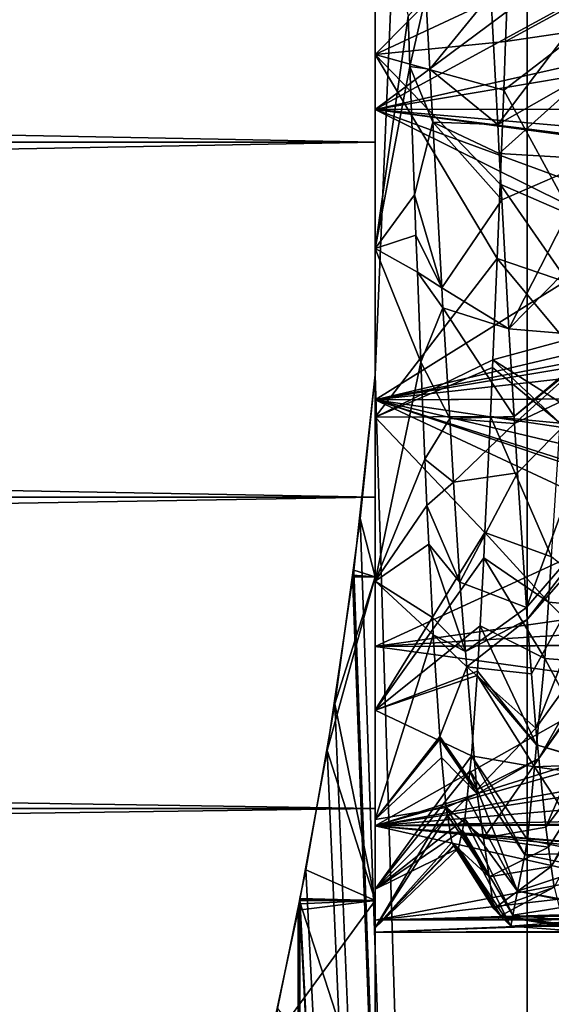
# Model space of a CAD drawing. Extents: x 0 to 200, y 18 to 95.
# Tile 188 of 256: x 159.2 to 160.84, y 81.5 to 84.53. Entities that reach past the tile are written whole.
import ezdxf

# ---------------------------------------------------------------- set-up
doc = ezdxf.new("R2010")
doc.units = 0

msp = doc.modelspace()

# ---------------------------------------------------------------- linework, layer by layer
for points in [[(160.299988, 83.441521, 42.159428), (160.768326, 94.527016, 40.697876), (160.768326, 68.227013, 40.697876)], [(160.768326, 94.527016, 51.302124), (160.299988, 83.441521, 49.840572), (160.768326, 68.227013, 51.302124)], [(160.299988, 86.012512, 42.159428), (160.768326, 94.527016, 40.697876), (160.299988, 83.441521, 42.159428)], [(160.768326, 94.527016, 51.302124), (160.299988, 86.012512, 49.840572), (160.299988, 83.441521, 49.840572)], [(160.768326, 68.227013, 40.697876), (161.278168, 94.527016, 39.506912), (161.88887, 68.227013, 38.36438)], [(160.768326, 94.527016, 40.697876), (161.278168, 94.527016, 39.506912), (160.768326, 68.227013, 40.697876)], [(161.278168, 94.527016, 52.493088), (160.768326, 94.527016, 51.302124), (160.768326, 68.227013, 51.302124)], [(161.88887, 68.227013, 53.63562), (161.278168, 94.527016, 52.493088), (160.768326, 68.227013, 51.302124)], [(160.299988, 84.426659, 43.015072), (160.299988, 86.012512, 42.159428), (160.299988, 83.441521, 42.159428)], [(160.299988, 86.012512, 49.840572), (160.299988, 84.989273, 48.988514), (160.299988, 83.441521, 49.840572)], [(160.299988, 85.587219, 43.125969), (160.299988, 86.012512, 42.159428), (160.299988, 84.426659, 43.015072)], [(160.716888, 84.848961, 43.419956), (160.299988, 85.587219, 43.125969), (160.299988, 84.426659, 43.015072)], [(130.5, 84.727013, 42), (160.299988, 85.29628, 42.040714), (160.299988, 84.157761, 42.040714)], [(160.299988, 85.29628, 49.959286), (130.5, 84.727013, 50), (160.299988, 84.157761, 49.959286)], [(160.299988, 85.29628, 42.040714), (160.299988, 85.19632, 43.036934), (160.299988, 84.157761, 42.040714)], [(160.299988, 84.257713, 48.963066), (160.299988, 85.29628, 49.959286), (160.299988, 84.157761, 49.959286)], [(160.299988, 85.19632, 48.963066), (160.299988, 85.29628, 49.959286), (160.299988, 84.257713, 48.963066)], [(160.299988, 85.19632, 43.036934), (160.299988, 84.257713, 43.036934), (160.299988, 84.157761, 42.040714)], [(160.299988, 85.19632, 43.036934), (161.652557, 84.561867, 43.004551), (160.299988, 84.257713, 43.036934)], [(161.152557, 84.892166, 48.995453), (160.299988, 85.19632, 48.963066), (160.299988, 84.257713, 48.963066)], [(160.299988, 84.989273, 48.988514), (160.299988, 83.830223, 48.862823), (160.299988, 83.441521, 49.840572)], [(160.299988, 84.989273, 48.988514), (160.401535, 84.545448, 48.892887), (160.299988, 83.830223, 48.862823)], [(161.161316, 84.727234, 48.991123), (161.152557, 84.892166, 48.995453), (160.299988, 84.257713, 48.963066)], [(160.707886, 84.617737, 43.423664), (160.716888, 84.848961, 43.419956), (160.299988, 84.426659, 43.015072)], [(130.5, 84.727013, 42), (160.299988, 84.157761, 42.040714), (130.5, 84.157761, 42.040714)], [(160.299988, 84.157761, 49.959286), (130.5, 84.727013, 50), (130.5, 84.157761, 49.959286)], [(161.178436, 84.405067, 48.982674), (161.161316, 84.727234, 48.991123), (160.299988, 84.257713, 48.963066)], [(160.702026, 84.467079, 43.426083), (160.707886, 84.617737, 43.423664), (160.299988, 84.426659, 43.015072)], [(160.94339, 84.599014, 43.016869), (160.707886, 84.617737, 43.423664), (160.702026, 84.467079, 43.426083)], [(160.401535, 84.545448, 48.892887), (160.456467, 84.607841, 48.997612), (160.407059, 84.390327, 48.862343)], [(160.407059, 84.390327, 48.862343), (160.456467, 84.607841, 48.997612), (160.468781, 84.381584, 48.950806)], [(160.456467, 84.607841, 48.997612), (160.656067, 84.612648, 48.997742), (160.468781, 84.381584, 48.950806)], [(160.468781, 84.381584, 48.950806), (160.656067, 84.612648, 48.997742), (160.677536, 84.211403, 48.949055)], [(160.656067, 84.612648, 48.997742), (160.948822, 84.56813, 48.482269), (160.677536, 84.211403, 48.949055)], [(160.938217, 84.50222, 43.00824), (160.94339, 84.599014, 43.016869), (160.702026, 84.467079, 43.426083)], [(161.652557, 84.561867, 43.004551), (161.636322, 84.258972, 43.046116), (160.299988, 84.257713, 43.036934)], [(160.948822, 84.56813, 48.482269), (160.961273, 84.3731, 48.474823), (160.677536, 84.211403, 48.949055)], [(160.401535, 84.545448, 48.892887), (160.407059, 84.390327, 48.862343), (160.299988, 83.830223, 48.862823)], [(160.938217, 84.50222, 43.00824), (160.696198, 84.317413, 43.428486), (160.906906, 83.931435, 43.147758)], [(160.938217, 84.50222, 43.00824), (160.702026, 84.467079, 43.426083), (160.696198, 84.317413, 43.428486)], [(160.702026, 84.467079, 43.426083), (160.299988, 84.426659, 43.015072), (160.696198, 84.317413, 43.428486)], [(160.299988, 84.426659, 43.015072), (160.299988, 83.441521, 42.159428), (160.299988, 83.311455, 43.354969)], [(160.67569, 83.799568, 43.54525), (160.299988, 84.426659, 43.015072), (160.299988, 83.311455, 43.354969)], [(160.684753, 84.028358, 43.49366), (160.299988, 84.426659, 43.015072), (160.67569, 83.799568, 43.54525)], [(160.696198, 84.317413, 43.428486), (160.299988, 84.426659, 43.015072), (160.684753, 84.028358, 43.49366)], [(161.18631, 84.259285, 48.954815), (161.178436, 84.405067, 48.982674), (160.299988, 84.257713, 48.963066)], [(160.407059, 84.390327, 48.862343), (160.421127, 83.995491, 48.784595), (160.299988, 83.830223, 48.862823)], [(160.407059, 84.390327, 48.862343), (160.477661, 84.218536, 48.917076), (160.421127, 83.995491, 48.784595)], [(160.407059, 84.390327, 48.862343), (160.468781, 84.381584, 48.950806), (160.477661, 84.218536, 48.917076)], [(160.477661, 84.218536, 48.917076), (160.468781, 84.381584, 48.950806), (160.677536, 84.211403, 48.949055)], [(160.677536, 84.211403, 48.949055), (160.961273, 84.3731, 48.474823), (160.682266, 84.122963, 48.938324)], [(160.682266, 84.122963, 48.938324), (160.961273, 84.3731, 48.474823), (160.978912, 84.104759, 48.407478)], [(160.696198, 84.317413, 43.428486), (160.684753, 84.028358, 43.49366), (160.906906, 83.931435, 43.147758)], [(161.18631, 84.259285, 48.954815), (160.299988, 84.257713, 48.963066), (161.192566, 84.143547, 48.932697)], [(160.299988, 84.257713, 43.036934), (161.636322, 84.258972, 43.046116), (161.630066, 84.142365, 43.062119)], [(160.299988, 84.257713, 43.036934), (160.299988, 83.365044, 43.326981), (160.299988, 83.065353, 42.361473)], [(160.299988, 84.157761, 42.040714), (160.299988, 84.257713, 43.036934), (160.299988, 83.065353, 42.361473)], [(160.299988, 84.257713, 43.036934), (161.6008, 83.61348, 43.214314), (160.299988, 83.365044, 43.326981)], [(160.299988, 84.257713, 48.963066), (160.299988, 84.157761, 49.959286), (160.299988, 83.365044, 48.673019)], [(161.204315, 83.92646, 48.891212), (160.299988, 84.257713, 48.963066), (160.299988, 83.365044, 48.673019)], [(160.299988, 84.257713, 43.036934), (161.626678, 84.079132, 43.070793), (161.6008, 83.61348, 43.214314)], [(161.192566, 84.143547, 48.932697), (160.299988, 84.257713, 48.963066), (161.204315, 83.92646, 48.891212)], [(160.299988, 84.257713, 43.036934), (161.630066, 84.142365, 43.062119), (161.626678, 84.079132, 43.070793)], [(160.421127, 83.995491, 48.784595), (160.477661, 84.218536, 48.917076), (160.505356, 83.709534, 48.811783)], [(160.477661, 84.218536, 48.917076), (160.690247, 83.97953, 48.894363), (160.505356, 83.709534, 48.811783)], [(160.477661, 84.218536, 48.917076), (160.682266, 84.122963, 48.938324), (160.690247, 83.97953, 48.894363)], [(160.477661, 84.218536, 48.917076), (160.677536, 84.211403, 48.949055), (160.682266, 84.122963, 48.938324)], [(130.5, 83.600082, 42.162029), (160.299988, 84.157761, 42.040714), (160.299988, 83.065353, 42.361473)], [(160.299988, 84.157761, 49.959286), (130.5, 83.600082, 49.837971), (160.299988, 83.065353, 49.638527)], [(130.5, 84.157761, 42.040714), (160.299988, 84.157761, 42.040714), (130.5, 83.600082, 42.162029)], [(160.299988, 84.157761, 49.959286), (130.5, 84.157761, 49.959286), (130.5, 83.600082, 49.837971)], [(160.299988, 83.365044, 48.673019), (160.299988, 84.157761, 49.959286), (160.299988, 83.065353, 49.638527)], [(160.682266, 84.122963, 48.938324), (160.978912, 84.104759, 48.407478), (160.690247, 83.97953, 48.894363)], [(160.690247, 83.97953, 48.894363), (160.978912, 84.104759, 48.407478), (160.71228, 83.58297, 48.772816)], [(160.978912, 84.104759, 48.407478), (160.994324, 83.870392, 48.348656), (160.71228, 83.58297, 48.772816)], [(160.684753, 84.028358, 43.49366), (160.67569, 83.799568, 43.54525), (160.895538, 83.724388, 43.198368)], [(160.906906, 83.931435, 43.147758), (160.684753, 84.028358, 43.49366), (160.895538, 83.724388, 43.198368)], [(160.421127, 83.995491, 48.784595), (160.425842, 83.871559, 48.733715), (160.299988, 83.830223, 48.862823)], [(160.425842, 83.871559, 48.733715), (160.421127, 83.995491, 48.784595), (160.505356, 83.709534, 48.811783)], [(160.505356, 83.709534, 48.811783), (160.690247, 83.97953, 48.894363), (160.71228, 83.58297, 48.772816)], [(161.223831, 83.581474, 48.764725), (161.204315, 83.92646, 48.891212), (160.299988, 83.365044, 48.673019)], [(160.299988, 83.830223, 48.862823), (160.425842, 83.871559, 48.733715), (160.430206, 83.756851, 48.686619)], [(160.430206, 83.756851, 48.686619), (160.425842, 83.871559, 48.733715), (160.505356, 83.709534, 48.811783)], [(160.71228, 83.58297, 48.772816), (160.994324, 83.870392, 48.348656), (161.016479, 83.557205, 48.198421)], [(160.299988, 83.830223, 48.862823), (160.299988, 82.806602, 48.304783), (160.299988, 81.824265, 48.824276)], [(160.299988, 82.819473, 49.572647), (160.299988, 83.830223, 48.862823), (160.299988, 81.824265, 48.824276)], [(160.299988, 83.830223, 48.862823), (160.440735, 83.480232, 48.573048), (160.299988, 82.806602, 48.304783)], [(160.299988, 83.441521, 49.840572), (160.299988, 83.830223, 48.862823), (160.299988, 82.819473, 49.572647)], [(160.299988, 83.830223, 48.862823), (160.430206, 83.756851, 48.686619), (160.440735, 83.480232, 48.573048)], [(160.662567, 83.48764, 43.68597), (160.67569, 83.799568, 43.54525), (160.299988, 83.311455, 43.354969)], [(160.88588, 83.548241, 43.241421), (160.67569, 83.799568, 43.54525), (160.662567, 83.48764, 43.68597)], [(160.895538, 83.724388, 43.198368), (160.67569, 83.799568, 43.54525), (160.88588, 83.548241, 43.241421)], [(160.430206, 83.756851, 48.686619), (160.508728, 83.647621, 48.798973), (160.440735, 83.480232, 48.573048)], [(160.430206, 83.756851, 48.686619), (160.505356, 83.709534, 48.811783), (160.508728, 83.647621, 48.798973)], [(160.508728, 83.647621, 48.798973), (160.505356, 83.709534, 48.811783), (160.71228, 83.58297, 48.772816)], [(160.440735, 83.480232, 48.573048), (160.508728, 83.647621, 48.798973), (160.52977, 83.307335, 48.598854)], [(160.508728, 83.647621, 48.798973), (160.728348, 83.313759, 48.634853), (160.52977, 83.307335, 48.598854)], [(160.508728, 83.647621, 48.798973), (160.71228, 83.58297, 48.772816), (160.728348, 83.313759, 48.634853)], [(130.5, 83.600082, 42.162029), (160.299988, 83.065353, 42.361473), (130.5, 83.065353, 42.361473)], [(160.299988, 83.065353, 49.638527), (130.5, 83.600082, 49.837971), (130.5, 83.065353, 49.638527)], [(161.6008, 83.61348, 43.214314), (161.598831, 83.580254, 43.230843), (160.299988, 83.365044, 43.326981)], [(161.230194, 83.468979, 48.72348), (161.223831, 83.581474, 48.764725), (160.299988, 83.365044, 48.673019)], [(161.598831, 83.580254, 43.230843), (161.586319, 83.369392, 43.335728), (160.299988, 83.365044, 43.326981)], [(160.71228, 83.58297, 48.772816), (161.016479, 83.557205, 48.198421), (160.728348, 83.313759, 48.634853)], [(161.016479, 83.557205, 48.198421), (161.017029, 83.54953, 48.194736), (160.728348, 83.313759, 48.634853)], [(160.88588, 83.548241, 43.241421), (160.662567, 83.48764, 43.68597), (160.874481, 83.353951, 43.332645)], [(160.728348, 83.313759, 48.634853), (161.017029, 83.54953, 48.194736), (160.729645, 83.292068, 48.623737)], [(161.017029, 83.54953, 48.194736), (161.025375, 83.431328, 48.138035), (160.729645, 83.292068, 48.623737)], [(160.661606, 83.464485, 43.696415), (160.662567, 83.48764, 43.68597), (160.299988, 83.311455, 43.354969)], [(160.440735, 83.480232, 48.573048), (160.453354, 83.181862, 48.378345), (160.299988, 82.806602, 48.304783)], [(161.236313, 83.368568, 48.666782), (161.230194, 83.468979, 48.72348), (160.299988, 83.365044, 48.673019)], [(160.655243, 83.313393, 43.76458), (160.661606, 83.464485, 43.696415), (160.299988, 83.311455, 43.354969)], [(160.440735, 83.480232, 48.573048), (160.52977, 83.307335, 48.598854), (160.453354, 83.181862, 48.378345)], [(160.661606, 83.464485, 43.696415), (160.655243, 83.313393, 43.76458), (160.870438, 83.292961, 43.377998)], [(160.662567, 83.48764, 43.68597), (160.661606, 83.464485, 43.696415), (160.870438, 83.292961, 43.377998)], [(160.874481, 83.353951, 43.332645), (160.662567, 83.48764, 43.68597), (160.870438, 83.292961, 43.377998)], [(160.299988, 83.441521, 49.840572), (160.234467, 82.840584, 49.584045), (160.768326, 68.227013, 51.302124)], [(160.234467, 82.840584, 49.584045), (160.299988, 83.441521, 49.840572), (160.299988, 82.819473, 49.572647)], [(160.254227, 82.999779, 42.336559), (160.299988, 83.441521, 42.159428), (160.768326, 68.227013, 40.697876)], [(160.299988, 83.441521, 42.159428), (160.254227, 82.999779, 42.336559), (160.299988, 82.819473, 42.427353)], [(160.299988, 83.311455, 43.354969), (160.299988, 83.441521, 42.159428), (160.299988, 82.819473, 42.427353)], [(160.729645, 83.292068, 48.623737), (161.025375, 83.431328, 48.138035), (160.738724, 83.139801, 48.545708)], [(160.738724, 83.139801, 48.545708), (161.025375, 83.431328, 48.138035), (160.766434, 82.725655, 48.228989)], [(161.025375, 83.431328, 48.138035), (161.055099, 83.059967, 47.856487), (160.766434, 82.725655, 48.228989)], [(160.299988, 83.365044, 43.326981), (161.586319, 83.369392, 43.335728), (161.574921, 83.177208, 43.431324)], [(161.236313, 83.368568, 48.666782), (160.299988, 83.365044, 48.673019), (161.255066, 83.061012, 48.493118)], [(160.299988, 83.365044, 43.326981), (160.299988, 82.60569, 43.878681), (160.299988, 82.107574, 42.977001)], [(160.299988, 83.065353, 42.361473), (160.299988, 83.365044, 43.326981), (160.299988, 82.107574, 42.977001)], [(160.299988, 83.365044, 43.326981), (161.549042, 82.781822, 43.716095), (160.299988, 82.60569, 43.878681)], [(160.299988, 83.365044, 48.673019), (160.299988, 83.065353, 49.638527), (160.299988, 82.60569, 48.121319)], [(161.256073, 83.044685, 48.483898), (160.299988, 83.365044, 48.673019), (160.299988, 82.60569, 48.121319)], [(160.299988, 83.365044, 43.326981), (161.567566, 83.06501, 43.512135), (161.549042, 82.781822, 43.716095)], [(161.255066, 83.061012, 48.493118), (160.299988, 83.365044, 48.673019), (161.256073, 83.044685, 48.483898)], [(160.299988, 83.365044, 43.326981), (161.574921, 83.177208, 43.431324), (161.567566, 83.06501, 43.512135)], [(160.655243, 83.313393, 43.76458), (160.299988, 83.311455, 43.354969), (160.638458, 82.9561, 44.02383)], [(160.299988, 83.311455, 43.354969), (160.299988, 82.819473, 42.427353), (160.299988, 82.410034, 44.094326)], [(160.638458, 82.9561, 44.02383), (160.299988, 83.311455, 43.354969), (160.299988, 82.410034, 44.094326)], [(160.52977, 83.307335, 48.598854), (160.728348, 83.313759, 48.634853), (160.729645, 83.292068, 48.623737)], [(160.655243, 83.313393, 43.76458), (160.638458, 82.9561, 44.02383), (160.843109, 82.881454, 43.683937)], [(160.870438, 83.292961, 43.377998), (160.655243, 83.313393, 43.76458), (160.843109, 82.881454, 43.683937)], [(160.453354, 83.181862, 48.378345), (160.52977, 83.307335, 48.598854), (160.54187, 83.111443, 48.483654)], [(160.52977, 83.307335, 48.598854), (160.729645, 83.292068, 48.623737), (160.54187, 83.111443, 48.483654)], [(160.729645, 83.292068, 48.623737), (160.738724, 83.139801, 48.545708), (160.54187, 83.111443, 48.483654)], [(160.453354, 83.181862, 48.378345), (160.459366, 83.039726, 48.285591), (160.299988, 82.806602, 48.304783)], [(160.453354, 83.181862, 48.378345), (160.54187, 83.111443, 48.483654), (160.459366, 83.039726, 48.285591)], [(160.54187, 83.111443, 48.483654), (160.738724, 83.139801, 48.545708), (160.560898, 82.803802, 48.302731)], [(160.560898, 82.803802, 48.302731), (160.738724, 83.139801, 48.545708), (160.766434, 82.725655, 48.228989)], [(160.459366, 83.039726, 48.285591), (160.54187, 83.111443, 48.483654), (160.560898, 82.803802, 48.302731)], [(130.5, 82.564453, 42.634987), (160.299988, 83.065353, 42.361473), (160.299988, 82.107574, 42.977001)], [(160.299988, 83.065353, 49.638527), (130.5, 82.564453, 49.365013), (160.299988, 82.107574, 49.022999)], [(130.5, 83.065353, 42.361473), (160.299988, 83.065353, 42.361473), (130.5, 82.564453, 42.634987)], [(160.299988, 83.065353, 49.638527), (130.5, 83.065353, 49.638527), (130.5, 82.564453, 49.365013)], [(160.299988, 82.60569, 48.121319), (160.299988, 83.065353, 49.638527), (160.299988, 82.107574, 49.022999)], [(161.281952, 82.664772, 48.178791), (161.256073, 83.044685, 48.483898), (160.299988, 82.60569, 48.121319)], [(160.459366, 83.039726, 48.285591), (160.465302, 82.920273, 48.169708), (160.299988, 82.806602, 48.304783)], [(160.465302, 82.920273, 48.169708), (160.459366, 83.039726, 48.285591), (160.560898, 82.803802, 48.302731)], [(160.766434, 82.725655, 48.228989), (161.055099, 83.059967, 47.856487), (160.76889, 82.688965, 48.200932)], [(161.055099, 83.059967, 47.856487), (161.058441, 83.018219, 47.824833), (160.76889, 82.688965, 48.200932)], [(160.76889, 82.688965, 48.200932), (161.058441, 83.018219, 47.824833), (160.782089, 82.521217, 48.017639)], [(160.782089, 82.521217, 48.017639), (161.058441, 83.018219, 47.824833), (160.795181, 82.354691, 47.835686)], [(161.058441, 83.018219, 47.824833), (161.084137, 82.754349, 47.520542), (160.795181, 82.354691, 47.835686)], [(160.230103, 82.825073, 42.43713), (160.254227, 82.999779, 42.336559), (160.768326, 68.227013, 40.697876)], [(160.254227, 82.999779, 42.336559), (160.230103, 82.825073, 42.43713), (160.299988, 82.819473, 42.427353)], [(160.634827, 82.878876, 44.079865), (160.638458, 82.9561, 44.02383), (160.299988, 82.410034, 44.094326)], [(160.638458, 82.9561, 44.02383), (160.634827, 82.878876, 44.079865), (160.833862, 82.742157, 43.787498)], [(160.843109, 82.881454, 43.683937), (160.638458, 82.9561, 44.02383), (160.833862, 82.742157, 43.787498)], [(160.299988, 82.806602, 48.304783), (160.465302, 82.920273, 48.169708), (160.476486, 82.695221, 47.951382)], [(160.476486, 82.695221, 47.951382), (160.465302, 82.920273, 48.169708), (160.578308, 82.590492, 48.054977)], [(160.465302, 82.920273, 48.169708), (160.560898, 82.803802, 48.302731), (160.578308, 82.590492, 48.054977)], [(160.623123, 82.669312, 44.308502), (160.634827, 82.878876, 44.079865), (160.299988, 82.410034, 44.094326)], [(160.634827, 82.878876, 44.079865), (160.623123, 82.669312, 44.308502), (160.822357, 82.568871, 43.916336)], [(160.833862, 82.742157, 43.787498), (160.634827, 82.878876, 44.079865), (160.822357, 82.568871, 43.916336)], [(160.843109, 82.881454, 43.683937), (160.833862, 82.742157, 43.787498), (161.033051, 82.724457, 43.7841)], [(160.234467, 82.840584, 49.584045), (160.231461, 82.820358, 49.57119), (160.768326, 68.227013, 51.302124)], [(160.231461, 82.820358, 49.57119), (160.234467, 82.840584, 49.584045), (160.299988, 82.819473, 49.572647)], [(160.231461, 82.820358, 49.57119), (160.152206, 82.285744, 49.231445), (160.768326, 68.227013, 51.302124)], [(160.231461, 82.820358, 49.57119), (160.299988, 82.819473, 49.572647), (160.152206, 82.285744, 49.231445)], [(160.152206, 82.285744, 49.231445), (160.299988, 82.819473, 49.572647), (160.299988, 81.824265, 48.824276)], [(160.175461, 82.429398, 42.664906), (160.230103, 82.825073, 42.43713), (160.768326, 68.227013, 40.697876)], [(160.299988, 82.819473, 42.427353), (160.230103, 82.825073, 42.43713), (160.175461, 82.429398, 42.664906)], [(160.299988, 82.819473, 42.427353), (160.175461, 82.429398, 42.664906), (160.299988, 81.824265, 43.175724)], [(160.299988, 82.410034, 44.094326), (160.299988, 82.819473, 42.427353), (160.299988, 81.824265, 43.175724)], [(160.299988, 82.806602, 48.304783), (160.299988, 82.073013, 47.398663), (160.299988, 81.103447, 47.808933)], [(160.299988, 81.824265, 48.824276), (160.299988, 82.806602, 48.304783), (160.299988, 81.103447, 47.808933)], [(160.299988, 82.806602, 48.304783), (160.479172, 82.641182, 47.89896), (160.299988, 82.073013, 47.398663)], [(160.299988, 82.806602, 48.304783), (160.476486, 82.695221, 47.951382), (160.479172, 82.641182, 47.89896)], [(160.560898, 82.803802, 48.302731), (160.766434, 82.725655, 48.228989), (160.578308, 82.590492, 48.054977)], [(161.549042, 82.781822, 43.716095), (161.536316, 82.612709, 43.885674), (160.299988, 82.60569, 43.878681)], [(160.795181, 82.354691, 47.835686), (161.084137, 82.754349, 47.520542), (160.804504, 82.260857, 47.687355)], [(161.084137, 82.754349, 47.520542), (161.091507, 82.67865, 47.433254), (160.804504, 82.260857, 47.687355)], [(160.833862, 82.742157, 43.787498), (160.822357, 82.568871, 43.916336), (161.021011, 82.55352, 43.932865)], [(161.033051, 82.724457, 43.7841), (160.833862, 82.742157, 43.787498), (161.021011, 82.55352, 43.932865)], [(160.766434, 82.725655, 48.228989), (160.76889, 82.688965, 48.200932), (160.578308, 82.590492, 48.054977)], [(160.479172, 82.641182, 47.89896), (160.476486, 82.695221, 47.951382), (160.578308, 82.590492, 48.054977)], [(160.578308, 82.590492, 48.054977), (160.76889, 82.688965, 48.200932), (160.582214, 82.542747, 47.999516)], [(160.582214, 82.542747, 47.999516), (160.76889, 82.688965, 48.200932), (160.782089, 82.521217, 48.017639)], [(161.091507, 82.67865, 47.433254), (161.093185, 82.665665, 47.410183), (160.804504, 82.260857, 47.687355)], [(160.615311, 82.529457, 44.461086), (160.623123, 82.669312, 44.308502), (160.299988, 82.410034, 44.094326)], [(161.286316, 82.60981, 48.11758), (161.281952, 82.664772, 48.178791), (160.299988, 82.60569, 48.121319)], [(160.623123, 82.669312, 44.308502), (160.615311, 82.529457, 44.461086), (160.797394, 82.303108, 44.301884)], [(160.822357, 82.568871, 43.916336), (160.623123, 82.669312, 44.308502), (160.797394, 82.303108, 44.301884)], [(160.804504, 82.260857, 47.687355), (161.093185, 82.665665, 47.410183), (160.825485, 82.049873, 47.353817)], [(161.093185, 82.665665, 47.410183), (161.122589, 82.43943, 47.008446), (160.825485, 82.049873, 47.353817)], [(160.479172, 82.641182, 47.89896), (160.498901, 82.328659, 47.447304), (160.299988, 82.073013, 47.398663)], [(160.479172, 82.641182, 47.89896), (160.582214, 82.542747, 47.999516), (160.498901, 82.328659, 47.447304)], [(160.479172, 82.641182, 47.89896), (160.578308, 82.590492, 48.054977), (160.582214, 82.542747, 47.999516)], [(160.299988, 82.60569, 43.878681), (161.536316, 82.612709, 43.885674), (161.523163, 82.437752, 44.061115)], [(161.307831, 82.339256, 47.816208), (161.286316, 82.60981, 48.11758), (160.299988, 82.053993, 47.361973)], [(161.286316, 82.60981, 48.11758), (160.299988, 82.60569, 48.121319), (160.299988, 82.053993, 47.361973)], [(160.299988, 82.60569, 43.878681), (160.299988, 82.053993, 44.638027), (160.299988, 81.362, 43.837437)], [(160.299988, 82.107574, 42.977001), (160.299988, 82.60569, 43.878681), (160.299988, 81.362, 43.837437)], [(160.299988, 82.60569, 43.878681), (161.523163, 82.437752, 44.061115), (160.299988, 82.053993, 44.638027)], [(160.299988, 82.60569, 48.121319), (160.299988, 82.107574, 49.022999), (160.299988, 82.053993, 47.361973)], [(130.5, 82.564453, 42.634987), (160.299988, 82.107574, 42.977001), (130.5, 82.107574, 42.977001)], [(160.299988, 82.107574, 49.022999), (130.5, 82.564453, 49.365013), (130.5, 82.107574, 49.022999)], [(160.822357, 82.568871, 43.916336), (160.797394, 82.303108, 44.301884), (160.994965, 82.245689, 44.314682)], [(161.021011, 82.55352, 43.932865), (160.822357, 82.568871, 43.916336), (160.994965, 82.245689, 44.314682)], [(160.614578, 82.516235, 44.475506), (160.615311, 82.529457, 44.461086), (160.299988, 82.410034, 44.094326)], [(160.498901, 82.328659, 47.447304), (160.582214, 82.542747, 47.999516), (160.613098, 82.164612, 47.560318)], [(160.582214, 82.542747, 47.999516), (160.795181, 82.354691, 47.835686), (160.613098, 82.164612, 47.560318)], [(160.582214, 82.542747, 47.999516), (160.782089, 82.521217, 48.017639), (160.795181, 82.354691, 47.835686)], [(160.615311, 82.529457, 44.461086), (160.614578, 82.516235, 44.475506), (160.797394, 82.303108, 44.301884)], [(160.614578, 82.516235, 44.475506), (160.299988, 82.410034, 44.094326), (160.596939, 82.268799, 44.87558)], [(160.614578, 82.516235, 44.475506), (160.596939, 82.268799, 44.87558), (160.791, 82.235016, 44.400665)], [(160.797394, 82.303108, 44.301884), (160.614578, 82.516235, 44.475506), (160.791, 82.235016, 44.400665)], [(161.523163, 82.437752, 44.061115), (161.505066, 82.239395, 44.338135), (160.299988, 82.053993, 44.638027)], [(160.825485, 82.049873, 47.353817), (161.122589, 82.43943, 47.008446), (160.834198, 81.988213, 47.201736)], [(160.834198, 81.988213, 47.201736), (161.122589, 82.43943, 47.008446), (160.842606, 81.928741, 47.055046)], [(161.122589, 82.43943, 47.008446), (161.131256, 82.397758, 46.878944), (160.842606, 81.928741, 47.055046)], [(160.0867, 81.918861, 43.081264), (160.175461, 82.429398, 42.664906), (160.768326, 68.227013, 40.697876)], [(160.175461, 82.429398, 42.664906), (160.0867, 81.918861, 43.081264), (160.299988, 81.824265, 43.175724)], [(160.299988, 81.858528, 45.121483), (160.299988, 82.410034, 44.094326), (160.299988, 81.103447, 44.191067)], [(160.299988, 82.410034, 44.094326), (160.299988, 81.824265, 43.175724), (160.299988, 81.103447, 44.191067)], [(160.596939, 82.268799, 44.87558), (160.299988, 82.410034, 44.094326), (160.299988, 81.858528, 45.121483)], [(160.842606, 81.928741, 47.055046), (161.131256, 82.397758, 46.878944), (160.851639, 81.864868, 46.897507)], [(160.795181, 82.354691, 47.835686), (160.804504, 82.260857, 47.687355), (160.613098, 82.164612, 47.560318)], [(161.317566, 82.240425, 47.661671), (161.307831, 82.339256, 47.816208), (160.299988, 82.053993, 47.361973)], [(160.498901, 82.328659, 47.447304), (160.499619, 82.320816, 47.429165), (160.299988, 82.073013, 47.398663)], [(160.499619, 82.320816, 47.429165), (160.504761, 82.264442, 47.298767), (160.299988, 82.073013, 47.398663)], [(160.499619, 82.320816, 47.429165), (160.498901, 82.328659, 47.447304), (160.613098, 82.164612, 47.560318)], [(160.504761, 82.264442, 47.298767), (160.499619, 82.320816, 47.429165), (160.614838, 82.152367, 47.529854)], [(160.499619, 82.320816, 47.429165), (160.613098, 82.164612, 47.560318), (160.614838, 82.152367, 47.529854)], [(160.152206, 82.285744, 49.231445), (160.068253, 81.826248, 48.822048), (160.768326, 68.227013, 51.302124)], [(160.068253, 81.826248, 48.822048), (160.152206, 82.285744, 49.231445), (160.299988, 81.824265, 48.824276)], [(160.994797, 82.243866, 44.316948), (160.797394, 82.303108, 44.301884), (160.791, 82.235016, 44.400665)], [(160.994965, 82.245689, 44.314682), (160.797394, 82.303108, 44.301884), (160.994797, 82.243866, 44.316948)], [(160.592194, 82.223053, 44.994896), (160.596939, 82.268799, 44.87558), (160.299988, 81.858528, 45.121483)], [(160.504761, 82.264442, 47.298767), (160.518845, 82.109947, 46.941448), (160.299988, 82.073013, 47.398663)], [(160.504761, 82.264442, 47.298767), (160.614838, 82.152367, 47.529854), (160.518845, 82.109947, 46.941448)], [(160.596939, 82.268799, 44.87558), (160.592194, 82.223053, 44.994896), (160.760925, 81.964981, 44.888821)], [(160.769943, 82.010742, 44.72604), (160.596939, 82.268799, 44.87558), (160.760925, 81.964981, 44.888821)], [(160.791, 82.235016, 44.400665), (160.596939, 82.268799, 44.87558), (160.769943, 82.010742, 44.72604)], [(160.613098, 82.164612, 47.560318), (160.804504, 82.260857, 47.687355), (160.614838, 82.152367, 47.529854)], [(160.614838, 82.152367, 47.529854), (160.804504, 82.260857, 47.687355), (160.634323, 82.015999, 47.190601)], [(160.804504, 82.260857, 47.687355), (160.825485, 82.049873, 47.353817), (160.634323, 82.015999, 47.190601)], [(161.33371, 82.076736, 47.405708), (161.317566, 82.240425, 47.661671), (160.299988, 82.053993, 47.361973)], [(161.505066, 82.239395, 44.338135), (161.497284, 82.154076, 44.457287), (160.299988, 82.053993, 44.638027)], [(160.583664, 82.141014, 45.208878), (160.592194, 82.223053, 44.994896), (160.299988, 81.858528, 45.121483)], [(160.592194, 82.223053, 44.994896), (160.583664, 82.141014, 45.208878), (160.738892, 81.853027, 45.287106)], [(160.760925, 81.964981, 44.888821), (160.592194, 82.223053, 44.994896), (160.738892, 81.853027, 45.287106)], [(160.791, 82.235016, 44.400665), (160.769943, 82.010742, 44.72604), (160.964554, 81.970581, 44.816311)], [(160.994797, 82.243866, 44.316948), (160.791, 82.235016, 44.400665), (160.990891, 82.208481, 44.381596)], [(160.990891, 82.208481, 44.381596), (160.791, 82.235016, 44.400665), (160.964554, 81.970581, 44.816311)], [(161.497284, 82.154076, 44.457287), (161.486313, 82.062675, 44.642315), (160.299988, 82.053993, 44.638027)], [(160.576889, 82.075798, 45.378967), (160.583664, 82.141014, 45.208878), (160.299988, 81.858528, 45.121483)], [(160.518845, 82.109947, 46.941448), (160.614838, 82.152367, 47.529854), (160.634323, 82.015999, 47.190601)], [(160.583664, 82.141014, 45.208878), (160.576889, 82.075798, 45.378967), (160.738892, 81.853027, 45.287106)], [(130.5, 81.704018, 43.380558), (160.299988, 82.107574, 42.977001), (160.299988, 81.362, 43.837437)], [(160.299988, 82.107574, 49.022999), (130.5, 81.704018, 48.619442), (160.299988, 81.362, 48.162563)], [(130.5, 82.107574, 42.977001), (160.299988, 82.107574, 42.977001), (130.5, 81.704018, 43.380558)], [(160.299988, 82.107574, 49.022999), (130.5, 82.107574, 49.022999), (130.5, 81.704018, 48.619442)], [(160.299988, 82.073013, 47.398663), (160.518845, 82.109947, 46.941448), (160.299988, 81.740234, 46.281315)], [(160.518845, 82.109947, 46.941448), (160.522751, 82.086464, 46.836411), (160.299988, 81.740234, 46.281315)], [(160.299988, 82.053993, 47.361973), (160.299988, 82.107574, 49.022999), (160.299988, 81.362, 48.162563)], [(160.522751, 82.086464, 46.836411), (160.518845, 82.109947, 46.941448), (160.651398, 81.896507, 46.89333)], [(160.518845, 82.109947, 46.941448), (160.634323, 82.015999, 47.190601), (160.651398, 81.896507, 46.89333)], [(160.522751, 82.086464, 46.836411), (160.536728, 82.002724, 46.461895), (160.299988, 81.740234, 46.281315)], [(161.336319, 82.057304, 47.36055), (161.33371, 82.076736, 47.405708), (160.299988, 82.053993, 47.361973)], [(160.569046, 82.040413, 45.588005), (160.576889, 82.075798, 45.378967), (160.299988, 81.858528, 45.121483)], [(160.299988, 82.073013, 47.398663), (160.299988, 81.740234, 46.281315), (160.299988, 80.725159, 46.622597)], [(160.299988, 81.103447, 47.808933), (160.299988, 82.073013, 47.398663), (160.299988, 80.725159, 46.622597)], [(160.536728, 82.002724, 46.461895), (160.522751, 82.086464, 46.836411), (160.651398, 81.896507, 46.89333)], [(160.576889, 82.075798, 45.378967), (160.569046, 82.040413, 45.588005), (160.724335, 81.779144, 45.549942)], [(160.738892, 81.853027, 45.287106), (160.576889, 82.075798, 45.378967), (160.724335, 81.779144, 45.549942)], [(160.299988, 82.053993, 44.638027), (161.486313, 82.062675, 44.642315), (161.473816, 81.958405, 44.853394)], [(161.336319, 82.057304, 47.36055), (160.299988, 82.053993, 47.361973), (161.348816, 81.964203, 47.144211)], [(160.299988, 82.053993, 44.638027), (160.299988, 81.763947, 45.530697), (160.299988, 80.889046, 44.87307)], [(160.299988, 81.362, 43.837437), (160.299988, 82.053993, 44.638027), (160.299988, 80.889046, 44.87307)], [(160.299988, 81.763947, 46.469303), (160.299988, 82.053993, 47.361973), (160.299988, 81.362, 48.162563)], [(160.299988, 82.053993, 44.638027), (161.445526, 81.796036, 45.360199), (160.299988, 81.763947, 45.530697)], [(161.348816, 81.964203, 47.144211), (160.299988, 82.053993, 47.361973), (160.299988, 81.763947, 46.469303)], [(160.299988, 82.053993, 44.638027), (161.471405, 81.938263, 44.894157), (161.445526, 81.796036, 45.360199)], [(160.299988, 82.053993, 44.638027), (161.473816, 81.958405, 44.853394), (161.471405, 81.938263, 44.894157)], [(160.556732, 81.984787, 45.916611), (160.569046, 82.040413, 45.588005), (160.299988, 81.858528, 45.121483)], [(160.569046, 82.040413, 45.588005), (160.556732, 81.984787, 45.916611), (160.71759, 81.744904, 45.671757)], [(160.724335, 81.779144, 45.549942), (160.569046, 82.040413, 45.588005), (160.71759, 81.744904, 45.671757)], [(160.634323, 82.015999, 47.190601), (160.825485, 82.049873, 47.353817), (160.834198, 81.988213, 47.201736)], [(160.634323, 82.015999, 47.190601), (160.834198, 81.988213, 47.201736), (160.651398, 81.896507, 46.89333)], [(160.964554, 81.970581, 44.816311), (160.769943, 82.010742, 44.72604), (160.760925, 81.964981, 44.888821)], [(160.536728, 82.002724, 46.461895), (160.544205, 81.996017, 46.258011), (160.299988, 81.740234, 46.281315)], [(160.544205, 81.996017, 46.258011), (160.545914, 81.994499, 46.211708), (160.299988, 81.740234, 46.281315)], [(160.545914, 81.994499, 46.211708), (160.556732, 81.984787, 45.916611), (160.299988, 81.740234, 46.281315)], [(160.556732, 81.984787, 45.916611), (160.299988, 81.858528, 45.121483), (160.299988, 81.740234, 46.281315)], [(160.544205, 81.996017, 46.258011), (160.536728, 82.002724, 46.461895), (160.665466, 81.79808, 46.648472)], [(160.536728, 82.002724, 46.461895), (160.651398, 81.896507, 46.89333), (160.665466, 81.79808, 46.648472)], [(160.545914, 81.994499, 46.211708), (160.544205, 81.996017, 46.258011), (160.686432, 81.776695, 46.255589)], [(160.544205, 81.996017, 46.258011), (160.665466, 81.79808, 46.648472), (160.686432, 81.776695, 46.255589)], [(160.556732, 81.984787, 45.916611), (160.545914, 81.994499, 46.211708), (160.687866, 81.775238, 46.228947)], [(160.545914, 81.994499, 46.211708), (160.686432, 81.776695, 46.255589), (160.687866, 81.775238, 46.228947)], [(160.556732, 81.984787, 45.916611), (160.687866, 81.775238, 46.228947), (160.71759, 81.744904, 45.671757)], [(160.834198, 81.988213, 47.201736), (160.842606, 81.928741, 47.055046), (160.651398, 81.896507, 46.89333)], [(161.359589, 81.884132, 46.958126), (161.348816, 81.964203, 47.144211), (160.299988, 81.763947, 46.469303)], [(160.956879, 81.924889, 44.953331), (160.760925, 81.964981, 44.888821), (160.738892, 81.853027, 45.287106)], [(160.964554, 81.970581, 44.816311), (160.760925, 81.964981, 44.888821), (160.956879, 81.924889, 44.953331)], [(160.068573, 81.830414, 43.181175), (160.0867, 81.918861, 43.081264), (160.768326, 68.227013, 40.697876)], [(160.0867, 81.918861, 43.081264), (160.068573, 81.830414, 43.181175), (160.299988, 81.824265, 43.175724)], [(160.651398, 81.896507, 46.89333), (160.842606, 81.928741, 47.055046), (160.665466, 81.79808, 46.648472)], [(160.842606, 81.928741, 47.055046), (160.851639, 81.864868, 46.897507), (160.665466, 81.79808, 46.648472)], [(160.956879, 81.924889, 44.953331), (160.738892, 81.853027, 45.287106), (160.938751, 81.816956, 45.277008)], [(161.380081, 81.791, 46.583683), (161.359589, 81.884132, 46.958126), (160.299988, 81.763947, 46.469303)], [(160.299988, 81.858528, 45.121483), (160.299988, 81.103447, 44.191067), (160.299988, 80.725159, 45.377403)], [(160.299988, 81.740234, 46.281315), (160.299988, 81.858528, 45.121483), (160.299988, 80.725159, 45.377403)], [(160.665466, 81.79808, 46.648472), (160.851639, 81.864868, 46.897507), (160.686432, 81.776695, 46.255589)], [(160.686432, 81.776695, 46.255589), (160.851639, 81.864868, 46.897507), (160.880692, 81.751129, 46.362453)], [(160.768326, 68.227013, 51.302124), (160.068253, 81.826248, 48.822048), (160.065689, 68.227013, 48.810719)], [(160.068253, 81.826248, 48.822048), (160.065918, 81.813484, 48.810673), (160.065689, 68.227013, 48.810719)], [(160.068253, 81.826248, 48.822048), (160.299988, 81.824265, 48.824276), (160.065918, 81.813484, 48.810673)], [(160.067062, 81.823021, 43.189529), (160.068573, 81.830414, 43.181175), (160.768326, 68.227013, 40.697876)], [(160.299988, 81.824265, 43.175724), (160.068573, 81.830414, 43.181175), (160.067062, 81.823021, 43.189529)], [(160.938095, 81.813057, 45.2887), (160.738892, 81.853027, 45.287106), (160.724335, 81.779144, 45.549942)], [(160.938751, 81.816956, 45.277008), (160.738892, 81.853027, 45.287106), (160.938095, 81.813057, 45.2887)], [(159.973755, 81.377419, 48.276497), (160.299988, 81.824265, 48.824276), (160.299988, 81.103447, 47.808933)], [(160.062515, 81.7948, 48.794029), (160.299988, 81.824265, 48.824276), (159.973755, 81.377419, 48.276497)], [(159.999191, 81.491943, 43.563545), (160.067062, 81.823021, 43.189529), (160.065689, 68.227013, 43.189281)], [(160.067062, 81.823021, 43.189529), (159.999191, 81.491943, 43.563545), (160.299988, 81.103447, 44.191067)], [(160.065918, 81.813484, 48.810673), (160.299988, 81.824265, 48.824276), (160.062515, 81.7948, 48.794029)], [(160.065918, 81.813484, 48.810673), (160.062515, 81.7948, 48.794029), (160.065689, 68.227013, 48.810719)], [(160.065689, 68.227013, 43.189281), (160.067062, 81.823021, 43.189529), (160.768326, 68.227013, 40.697876)], [(160.299988, 81.824265, 43.175724), (160.067062, 81.823021, 43.189529), (160.299988, 81.103447, 44.191067)], [(161.445526, 81.796036, 45.360199), (161.442566, 81.788635, 45.415264), (160.299988, 81.763947, 45.530697)], [(160.938095, 81.813057, 45.2887), (160.724335, 81.779144, 45.549942), (160.918777, 81.760185, 45.648609)], [(160.062515, 81.7948, 48.794029), (159.973755, 81.377419, 48.276497), (160.065689, 68.227013, 48.810719)], [(161.385468, 81.766525, 46.485271), (161.380081, 81.791, 46.583683), (160.299988, 81.763947, 46.469303)], [(161.442566, 81.788635, 45.415264), (161.436325, 81.772957, 45.531906), (160.299988, 81.763947, 45.530697)], [(160.299988, 81.763947, 45.530697), (161.436325, 81.772957, 45.531906), (160.299988, 81.72702, 46)], [(161.436325, 81.772957, 45.531906), (161.419647, 81.731117, 45.843121), (160.299988, 81.72702, 46)], [(161.386322, 81.765213, 46.4692), (161.385468, 81.766525, 46.485271), (160.299988, 81.763947, 46.469303)], [(160.686432, 81.776695, 46.255589), (160.88179, 81.746857, 46.342354), (160.886307, 81.744133, 46.257484)], [(160.687866, 81.775238, 46.228947), (160.686432, 81.776695, 46.255589), (160.886307, 81.744133, 46.257484)], [(160.686432, 81.776695, 46.255589), (160.880692, 81.751129, 46.362453), (160.88179, 81.746857, 46.342354)], [(160.71759, 81.744904, 45.671757), (160.687866, 81.775238, 46.228947), (160.886307, 81.744133, 46.257484)], [(160.918777, 81.760185, 45.648609), (160.724335, 81.779144, 45.549942), (160.71759, 81.744904, 45.671757)], [(161.386322, 81.765213, 46.4692), (160.299988, 81.763947, 46.469303), (160.299988, 81.72702, 46)], [(161.411316, 81.72702, 45.999958), (161.386322, 81.765213, 46.4692), (160.299988, 81.72702, 46)], [(160.299988, 81.763947, 45.530697), (160.299988, 81.72702, 46), (160.299988, 80.727013, 46)], [(160.299988, 80.889046, 44.87307), (160.299988, 81.763947, 45.530697), (160.299988, 80.727013, 46)], [(160.299988, 81.763947, 46.469303), (160.299988, 81.362, 48.162563), (160.299988, 80.889046, 47.12693)], [(160.299988, 81.72702, 46), (160.299988, 81.763947, 46.469303), (160.299988, 80.889046, 47.12693)], [(160.299988, 80.725159, 46.622597), (160.299988, 81.740234, 46.281315), (160.299988, 80.725159, 45.377403)], [(160.918777, 81.760185, 45.648609), (160.71759, 81.744904, 45.671757), (160.908096, 81.730965, 45.847507)], [(160.71759, 81.744904, 45.671757), (160.886307, 81.744133, 46.257484), (160.908096, 81.730965, 45.847507)], [(160.299988, 81.72702, 46), (161.419647, 81.731117, 45.843121), (161.411316, 81.72702, 45.999958)], [(160.299988, 81.72702, 46), (160.299988, 80.889046, 47.12693), (160.299988, 80.727013, 46)], [(130.5, 81.704018, 43.380558), (160.299988, 81.362, 43.837437), (130.5, 81.362, 43.837437)], [(160.299988, 81.362, 48.162563), (130.5, 81.704018, 48.619442), (130.5, 81.362, 48.162563)]]:
    msp.add_3dface(points)

doc.saveas('drawing.dxf')
